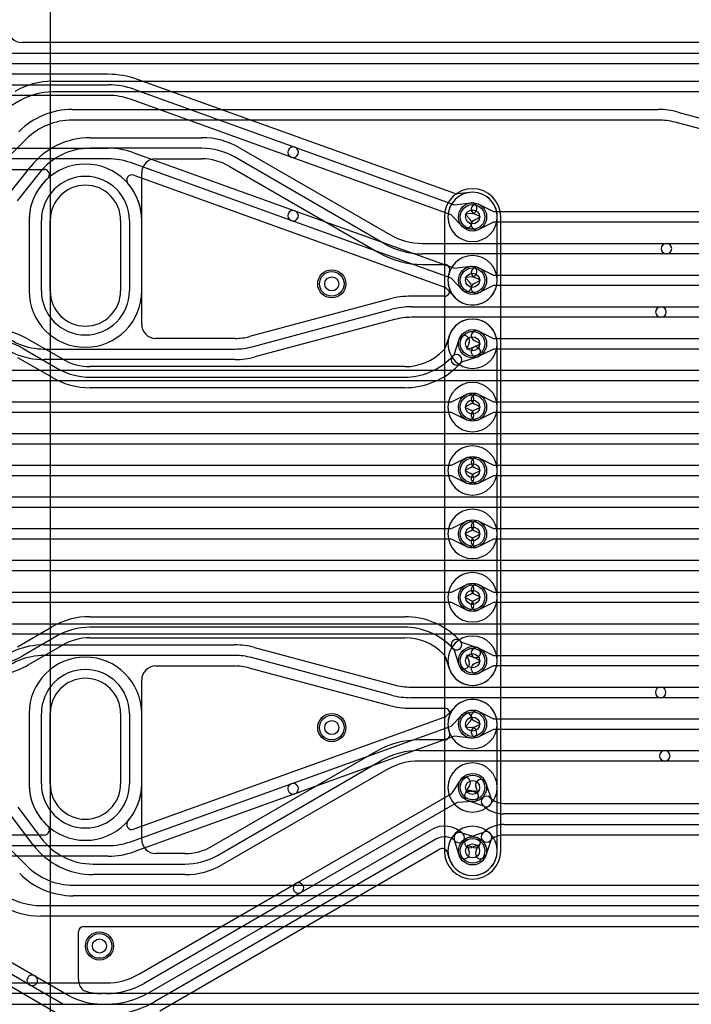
# Model space of a CAD drawing. Extents: x 0 to 57.1, y 0 to 59.8.
# Tile 19 of 45: x 19.6 to 29.1, y 27.4 to 41.3. Entities that reach past the tile are written whole.
import ezdxf

# ---------------------------------------------------------------- set-up
doc = ezdxf.new("R2010")
doc.units = 0
for name, color, linetype in [('Hole', 1, 'CONTINUOUS'), ('L1', 3, 'CONTINUOUS'), ('L2', 3, 'CONTINUOUS'), ('L3', 3, 'CONTINUOUS'), ('L4', 3, 'CONTINUOUS'), ('PartsArea-A', 111, 'CONTINUOUS'), ('PartsArea-B', 111, 'CONTINUOUS'), ('Resist-A', 2, 'CONTINUOUS'), ('Resist-B', 2, 'CONTINUOUS')]:
    doc.layers.add(name, color=color, linetype=linetype)

msp = doc.modelspace()

# ---------------------------------------------------------------- linework, layer by layer
at = {"layer": 'Hole'}
for p, q in [((20, 37.5), (20, 38.5)), ((21, 38.5), (21, 37.5)), ((20, 30.5), (20, 31.5)), ((21, 31.5), (21, 30.5))]:
    msp.add_line(p, q, dxfattribs=at)
for centre in [(26, 38.55), (26, 37.65), (24, 37.6), (26, 36.75), (26, 35.85), (26, 34.95), (26, 34.05), (26, 33.15), (26, 32.25), (24, 31.3), (26, 31.35), (26, 30.45), (26, 29.55), (20.7, 28.2)]:
    msp.add_circle(centre, 0.1, dxfattribs=at)
for centre, start, end in [((20.5, 38.5), 0, 180), ((20.5, 37.5), 180, 0), ((20.5, 31.5), 0, 180), ((20.5, 30.5), 180, 0)]:
    msp.add_arc(centre, 0.5, start, end, dxfattribs=at)
at = {"layer": 'L1'}
for p, q in [((19.69996, 38.5), (19.69996, 37.5)), ((21.30004, 37.5), (21.30004, 38.5)), ((19.69996, 31.5), (19.69996, 30.5)), ((21.30004, 30.5), (21.30004, 31.5))]:
    msp.add_line(p, q, dxfattribs=at)
for centre in [(26, 38.55), (24, 37.6), (26, 37.65), (26, 36.75), (26, 35.85), (26, 34.95), (26, 34.05), (26, 33.15), (26, 32.25), (24, 31.3), (26, 31.35), (26, 30.45), (26, 29.55), (20.7, 28.2)]:
    msp.add_circle(centre, 0.2, dxfattribs=at)
for centre, radius, start, end in [((20.5, 38.5), 0.80004, 0, 180), ((26, 38.55), 0.35004, 90, -90), ((26, 38.55), 0.35004, -90, 90), ((26, 37.65), 0.35004, 90, -90), ((26, 37.65), 0.35004, -90, 90), ((20.5, 37.5), 0.80004, 180, 0), ((26, 36.75), 0.35004, 90, -90), ((26, 36.75), 0.35004, -90, 90), ((26, 35.85), 0.35004, 90, -90), ((26, 35.85), 0.35004, -90, 90), ((26, 34.95), 0.35004, 90, -90), ((26, 34.95), 0.35004, -90, 90), ((26, 34.05), 0.35004, 90, -90), ((26, 34.05), 0.35004, -90, 90), ((26, 33.15), 0.35004, 90, -90), ((26, 33.15), 0.35004, -90, 90), ((26, 32.25), 0.35004, 90, -90), ((26, 32.25), 0.35004, -90, 90), ((20.5, 31.5), 0.80004, 0, 180), ((26, 31.35), 0.35004, 90, -90), ((26, 31.35), 0.35004, -90, 90), ((26, 30.45), 0.35004, 90, -90), ((26, 30.45), 0.35004, -90, 90), ((20.5, 30.5), 0.80004, 180, 0), ((26, 29.55), 0.35004, 90, -90), ((26, 29.55), 0.35004, -90, 90)]:
    msp.add_arc(centre, radius, start, end, dxfattribs=at)
at = {"layer": 'L2'}
for p, q in [((20.82548, 40.57504), (19.4292, 40.57504)), ((18.65697, 40.425), (20.82548, 40.425)), ((25.74627, 38.88053), (21.24043, 40.50262)), ((20.82548, 40.275), (18.65697, 40.275)), ((21.1896, 40.36145), (23.47578, 39.53843)), ((23.42498, 39.39729), (21.1388, 40.22032)), ((18.65697, 39.525), (20.82548, 39.525)), ((21.1896, 39.46145), (23.47578, 38.63843)), ((23.47578, 39.53843), (25.74533, 38.7214)), ((20.82548, 39.375), (18.65697, 39.375)), ((23.42498, 38.49729), (21.1388, 39.32032)), ((25.69453, 38.58025), (23.42498, 39.39729)), ((19.4292, 39.22496), (19.91413, 39.22496)), ((21.18671, 39.1436), (25.59382, 37.55704)), ((25.95906, 38.89764), (25.78044, 38.87661)), ((25.74533, 38.7214), (25.9766, 38.74863)), ((23.47578, 38.63843), (25.74533, 37.8214)), ((25.85536, 38.41187), (25.69453, 38.58025)), ((25.99414, 38.59965), (25.89463, 38.58793)), ((25.89463, 38.58793), (25.96384, 38.51547)), ((19.69996, 38.5), (19.69996, 37.5)), ((21.30004, 37.5), (21.30004, 38.5)), ((25.69453, 37.68025), (23.42498, 38.49729)), ((26.35009, 37.64997), (26.35009, 38.54997)), ((25.74533, 37.8214), (25.9766, 37.84863)), ((25.85536, 37.51187), (25.69453, 37.68025)), ((25.99414, 37.69965), (25.89463, 37.68793)), ((25.89463, 37.68793), (25.96384, 37.61547)), ((25.62265, 37.53827), (25.74686, 37.40823)), ((20.18048, 36.52886), (19.69193, 36.81092)), ((25.66752, 36.85949), (25.611, 36.69042)), ((25.73649, 36.59255), (25.81032, 36.81341)), ((25.95258, 36.76585), (25.92081, 36.67081)), ((19.61692, 36.68098), (20.10545, 36.39893)), ((25.59235, 36.66061), (25.58376, 36.65202)), ((25.92081, 36.67081), (26.01585, 36.70258)), ((26.35004, 32.25), (26.35004, 36.75)), ((20.03045, 36.26902), (19.54192, 36.55107)), ((25.68985, 36.54593), (25.71942, 36.57548)), ((25.71942, 36.57548), (25.73649, 36.59255)), ((25.84255, 36.48649), (25.82548, 36.46942)), ((26.06341, 36.56032), (25.84255, 36.48649)), ((25.03579, 36.42504), (20.56795, 36.42504)), ((25.82548, 36.46942), (25.79592, 36.43986)), ((20.56795, 36.275), (25.03579, 36.275)), ((25.03579, 36.125), (20.56795, 36.125)), ((16.54178, 35.925), (25.70234, 35.925)), ((25.70234, 35.925), (25.91071, 36.02896)), ((25.97767, 35.89474), (25.888, 35.85)), ((25.888, 35.85), (25.97767, 35.80526)), ((25.70234, 35.775), (16.54178, 35.775)), ((25.91071, 35.67104), (25.70234, 35.775)), ((25.70234, 35.025), (25.91071, 35.12896)), ((16.54178, 35.025), (25.70234, 35.025)), ((25.97767, 34.99474), (25.888, 34.95)), ((25.888, 34.95), (25.97767, 34.90526)), ((25.70234, 34.875), (16.54178, 34.875)), ((25.91071, 34.77104), (25.70234, 34.875)), ((16.54178, 34.125), (25.70234, 34.125)), ((25.70234, 34.125), (25.91071, 34.22896)), ((25.70234, 33.975), (16.54178, 33.975)), ((25.91071, 33.87104), (25.70234, 33.975)), ((25.97767, 34.09474), (25.888, 34.05)), ((25.888, 34.05), (25.97767, 34.00526)), ((25.70234, 33.225), (25.91071, 33.32896)), ((16.54178, 33.225), (25.70234, 33.225)), ((25.97767, 33.19474), (25.888, 33.15)), ((25.888, 33.15), (25.97767, 33.10526)), ((25.70234, 33.075), (16.54178, 33.075)), ((25.91071, 32.97104), (25.70234, 33.075)), ((20.56077, 32.875), (25.03578, 32.875)), ((19.53474, 32.44893), (20.02327, 32.73098)), ((25.03578, 32.725), (20.56077, 32.725)), ((20.09827, 32.60107), (19.60974, 32.31902)), ((20.56077, 32.57496), (25.03579, 32.57496)), ((19.68477, 32.18909), (20.1733, 32.47114)), ((25.71941, 32.42452), (25.68986, 32.45406)), ((25.79593, 32.56013), (25.82549, 32.53056)), ((25.82548, 32.53057), (25.84254, 32.51351)), ((25.84254, 32.51351), (26.06341, 32.43968)), ((25.58376, 32.34798), (25.59291, 32.33883)), ((25.61101, 32.30958), (25.66752, 32.14051)), ((25.73648, 32.40745), (25.71942, 32.42451)), ((25.81032, 32.18659), (25.73648, 32.40745)), ((26.01585, 32.29742), (25.92081, 32.32919)), ((25.92081, 32.32919), (25.95258, 32.23415)), ((25.74686, 31.59177), (25.62264, 31.46172)), ((19.69996, 31.5), (19.69996, 30.5)), ((21.30004, 30.5), (21.30004, 31.5)), ((25.69453, 31.31974), (25.85536, 31.48813)), ((25.59381, 31.44295), (21.18671, 29.8564)), ((23.42498, 30.5027), (25.69453, 31.31974)), ((25.96384, 31.38453), (25.89463, 31.31207)), ((25.89463, 31.31207), (25.99414, 31.30035)), ((26.35004, 29.55), (26.35004, 31.34729)), ((25.74533, 31.1786), (23.47578, 30.36156)), ((25.9766, 31.15137), (25.74533, 31.1786)), ((21.1388, 29.67968), (23.42498, 30.5027)), ((25.70471, 30.36612), (25.83319, 30.56034)), ((25.95829, 30.47758), (25.903, 30.394)), ((23.47578, 30.36156), (21.1896, 29.53855)), ((23.4891, 29.08694), (25.70471, 30.36612)), ((25.903, 30.394), (26.00303, 30.40009)), ((25.77972, 30.23622), (23.5641, 28.95704)), ((26.01215, 30.25037), (25.77972, 30.23622)), ((19.91413, 29.77504), (19.4292, 29.77504)), ((21.40822, 27.53911), (25.4122, 29.85083)), ((25.83372, 29.80992), (26.05842, 29.74128)), ((25.4872, 29.72092), (21.48322, 27.40921)), ((25.80872, 29.49158), (25.74008, 29.71628)), ((25.75878, 29.68516), (25.75876, 29.68516)), ((18.65696, 29.625), (20.82548, 29.625)), ((21.55824, 27.27927), (25.53037, 29.57261)), ((25.64014, 29.52989), (25.66479, 29.44922)), ((26.0146, 29.59782), (25.92473, 29.62527)), ((25.92473, 29.62527), (25.95218, 29.5354)), ((20.82548, 29.475), (18.65696, 29.475)), ((21.25819, 27.79893), (23.4891, 29.08694)), ((23.5641, 28.95704), (21.33319, 27.66902)), ((19.04446, 27.675), (20.79569, 27.675)), ((20.79569, 27.525), (19.04446, 27.525)), ((19.04442, 27.37499), (20.79571, 27.37499))]:
    msp.add_line(p, q, dxfattribs=at)
for centre in [(26, 38.55), (24, 37.6), (26, 37.65), (26, 36.75), (26, 35.85), (26, 34.95), (26, 34.05), (26, 33.15), (26, 32.25), (24, 31.3), (26, 31.35), (26, 30.45), (26, 29.55)]:
    msp.add_circle(centre, 0.2, dxfattribs=at)
for centre, radius, start, end in [((20.82548, 39.35), 1.22504, 70.200824, 90), ((20.82548, 39.35), 1.075, 70.201224, 90), ((20.82548, 39.35), 0.925, 70.200844, 90), ((20.82548, 38.45), 1.075, 70.201224, 90), ((23.45038, 39.46786), 0.075, 70.204861, -109.798813), ((23.45038, 39.46786), 0.075, -109.795139, 70.201008), ((20.82548, 38.45), 0.925, 70.200844, 90), ((19.91413, 39.14996), 0.075, -47.966796, 90), ((21.16131, 39.07303), 0.075, 70.204861, -139.09293), ((20.5, 38.5), 0.80004, 132.031129, 180), ((20.5, 38.5), 0.80004, 0, 40.909368), ((25.77167, 38.9511), 0.075, -109.795139, -83.285254), ((25.98535, 38.67412), 0.22506, 95.942379, 96.708201), ((25.95429, 38.97257), 0.075, -84.061368, -83.831056), ((25.95485, 38.97262), 0.075, -84.26052, -83.90023), ((25.95573, 38.9727), 0.075, -84.575241, -84.014986), ((26.00004, 38.54997), 0.35005, 0, 95.983561), ((25.98537, 38.67414), 0.075, -83.285254, 96.71625), ((23.45038, 38.56786), 0.075, 70.204861, -109.798813), ((23.45038, 38.56786), 0.075, -109.795139, 70.201008), ((25.9096, 38.46367), 0.075, -136.318154, 43.68515), ((25.98537, 37.77414), 0.075, -83.285254, 96.71625), ((26.00004, 37.64997), 0.35005, -136.159788, 0), ((25.9096, 37.56367), 0.075, -136.318154, 43.68515), ((20.5, 37.5), 0.80004, 180, 0), ((25.56842, 37.48647), 0.075, 43.687123, 70.204861), ((25.9096, 37.56368), 0.22505, -136.312465, -136.226075), ((25.69294, 37.3561), 0.07501, 43.633115, 43.773771), ((25.69346, 37.35556), 0.075, 43.838576, 44.205852), ((26, 36.75), 0.35004, 0, 161.727582), ((19.07941, 35.75), 1.22505, 60.000099, 75.053067), ((19.07942, 35.75), 1.075, 60.000072, 90), ((25.59639, 36.88327), 0.075, -18.485681, -18.275512), ((25.88145, 36.78963), 0.075, -18.485681, 161.515874), ((25.03578, 37.20001), 0.77497, -89.999261, -45.000523), ((25.53932, 36.71364), 0.075, -45, -44.394976), ((25.53987, 36.7142), 0.075, -44.994598, -18.485681), ((26.03963, 36.63145), 0.075, -71.514319, 108.484126), ((20.56795, 37.2), 0.77496, -119.999177, -90), ((25.03578, 37.2), 0.925, -89.999381, -45), ((25.77245, 36.52245), 0.075, 135, -45), ((25.77245, 36.52245), 0.075, -45, 135), ((20.56795, 37.2), 0.925, -120.000108, -90), ((25.03578, 37.2), 1.075, -89.999467, -45), ((20.56795, 37.2), 1.075, -119.999928, -90), ((25.94419, 35.96185), 0.075, -63.486197, 116.515959), ((25.94419, 35.73815), 0.075, -116.513803, 63.484041), ((25.94419, 35.06185), 0.075, -63.486197, 116.515959), ((25.94419, 34.83815), 0.075, -116.513803, 63.484041), ((25.94419, 34.16185), 0.075, -63.486197, 116.515959), ((25.94419, 33.93815), 0.075, -116.513803, 63.484041), ((25.94419, 33.26185), 0.075, -63.486197, 116.515959), ((25.94419, 33.03815), 0.075, -116.513803, 63.484041), ((20.56077, 31.8), 1.075, 90, 119.999868), ((25.03578, 31.8), 1.075, 44.999246, 90), ((20.56077, 31.8), 0.925, 90, 120.000108), ((25.03578, 31.8), 0.925, 44.999124, 90), ((20.56077, 31.8), 0.77496, 90, 119.999177), ((25.03579, 31.8), 0.77496, 45.000523, 90), ((25.77245, 32.47754), 0.075, 45, -134.998741), ((25.77245, 32.47754), 0.075, -135.010804, 44.990307), ((26.03963, 32.36855), 0.075, -108.485681, 71.516599), ((19.07224, 33.25), 1.075, -90, -60.000072), ((20.5, 31.5), 0.80004, 0, 180), ((25.53988, 32.2858), 0.075, 18.485681, 45), ((19.07226, 33.25002), 1.22505, -74.757638, -60.000738), ((26, 32.25), 0.35004, -161.727582, 0), ((25.88145, 32.21037), 0.075, -161.514319, 18.486295), ((25.59639, 32.11673), 0.075, 18.275512, 18.485681), ((25.9096, 31.43632), 0.22505, 136.226075, 136.312465), ((25.69294, 31.6439), 0.07501, -43.773771, -43.735851), ((26.00004, 31.35003), 0.35005, 0, 136.260482), ((25.56841, 31.51352), 0.075, -70.204861, -43.687123), ((25.9096, 31.43633), 0.075, -43.681846, 136.31485), ((26.42504, 31.34729), 0.075, 177.90633, 180), ((25.98537, 31.22586), 0.075, -96.714746, 83.28375), ((20.5, 30.5), 0.80004, 180, -132.031129), ((20.5, 30.5), 0.80004, -40.909368, 0), ((23.45038, 30.43213), 0.075, 109.795139, -70.200988), ((23.45038, 30.43213), 0.075, -70.204861, 109.79877), ((25.89574, 30.51896), 0.075, -33.486659, 146.515445), ((26.00759, 30.32523), 0.075, -86.514209, 93.482894), ((21.16131, 29.92697), 0.075, 139.09293, -70.204861), ((19.91413, 29.85004), 0.075, -90, 47.966796), ((25.59968, 29.52608), 0.37498, 44.997839, 119.998081), ((25.81181, 29.73819), 0.075, 73.014656, -163.014656), ((25.81181, 29.73819), 0.075, -135, 45), ((20.82548, 30.55), 0.925, -90, -70.200844), ((25.59968, 29.52608), 0.22498, 45, 119.99759), ((26.03651, 29.66955), 0.075, -106.985344, 73.013452), ((20.82548, 30.55), 1.075, -90, -70.201145), ((25.56787, 29.50766), 0.075, 119.922082, 120.000728), ((25.56841, 29.50797), 0.075, 16.99265, 120.397761), ((26, 29.55), 0.35004, -162.852985, 0), ((25.88045, 29.51349), 0.075, -163.014656, 16.986548), ((25.59306, 29.4273), 0.075, 16.22873, 16.99265), ((26, 29.55), 0.35004, -163.103056, -163.015569), ((25.88045, 29.51349), 0.22504, -163.014452, -162.785708), ((25.59385, 29.42469), 0.075, 17.144852, 17.217307), ((23.5266, 29.02199), 0.075, 120.000728, -60.000142), ((23.5266, 29.02199), 0.075, -59.999272, 120.000068), ((20.79569, 28.6), 0.925, -90, -59.999892), ((20.79569, 28.6), 1.075, -90, -60.000132), ((20.79572, 28.59999), 1.225, -90.000468, -59.999974), ((20.79572, 28.59999), 1.375, -90.000417, -59.999933)]:
    msp.add_arc(centre, radius, start, end, dxfattribs=at)
at = {"layer": 'L3'}
for p, q in [((19.69996, 38.5), (19.69996, 37.5)), ((21.30004, 37.5), (21.30004, 38.5)), ((25.59996, 38.55), (25.59996, 29.55)), ((26.40004, 29.55), (26.40004, 38.55)), ((19.69996, 31.5), (19.69996, 30.5)), ((21.30004, 30.5), (21.30004, 31.5))]:
    msp.add_line(p, q, dxfattribs=at)
for centre in [(24, 37.6), (24, 31.3), (20.7, 28.2)]:
    msp.add_circle(centre, 0.2, dxfattribs=at)
for centre, radius, start, end in [((20.5, 38.5), 0.80004, 0, 180), ((26, 38.55), 0.40004, 0, 180), ((20.5, 37.5), 0.80004, 180, 0), ((20.5, 31.5), 0.80004, 0, 180), ((20.5, 30.5), 0.80004, 180, 0), ((26, 29.55), 0.40004, 180, 0)]:
    msp.add_arc(centre, radius, start, end, dxfattribs=at)
at = {"layer": 'L4'}
for p, q in [((32.14932, 41.02504), (19.6, 41.02504)), ((19.34178, 40.875), (32.20234, 40.875)), ((32.20234, 40.725), (19.34178, 40.725)), ((20.03398, 40.475), (30.50228, 40.475)), ((30.50228, 40.325), (20.03398, 40.325)), ((19.57148, 40.20107), (19.43635, 40.12306)), ((20.31421, 40.075), (28.63628, 40.075)), ((28.91451, 40.03837), (30.58173, 39.59164)), ((28.63628, 39.925), (20.31421, 39.925)), ((30.54291, 39.44676), (28.87569, 39.89348)), ((19.66014, 39.65408), (19.45507, 39.44901)), ((20.56882, 39.675), (22.15359, 39.675)), ((22.15359, 39.525), (20.56882, 39.525)), ((22.69109, 39.53098), (24.82507, 38.29893)), ((21.50004, 39.37496), (22.15359, 39.37496)), ((24.75007, 38.16902), (22.61609, 39.40107)), ((19.41322, 38.87111), (19.72507, 39.26611)), ((19.8428, 39.17317), (19.53096, 38.77817)), ((21.30004, 37.02504), (21.30004, 39.17496)), ((22.54106, 39.27114), (24.67505, 38.03909)), ((26.08929, 38.72896), (26.29766, 38.625)), ((26.112, 38.55), (26.02233, 38.59474)), ((26.29766, 38.625), (38.65822, 38.625)), ((26.02233, 38.50526), (26.112, 38.55)), ((26.29766, 38.475), (26.08929, 38.37104)), ((38.65822, 38.475), (26.29766, 38.475)), ((25.28757, 38.175), (28.75379, 38.175)), ((28.75379, 38.175), (32.20234, 38.175)), ((28.75379, 38.025), (25.28757, 38.025)), ((32.20234, 38.025), (28.75379, 38.025)), ((25.28757, 37.87496), (25.60234, 37.87496)), ((26.08929, 37.82896), (26.29766, 37.725)), ((26.112, 37.65), (26.02233, 37.69474)), ((26.02233, 37.60526), (26.112, 37.65)), ((26.29766, 37.725), (38.65822, 37.725)), ((26.29766, 37.575), (26.08929, 37.47104)), ((38.65822, 37.575), (26.29766, 37.575)), ((24.81458, 37.38329), (22.82968, 36.85144)), ((25.60234, 37.42504), (25.13165, 37.42504)), ((22.86852, 36.70652), (24.85342, 37.23837)), ((25.13165, 37.275), (28.67583, 37.275)), ((28.67583, 37.275), (32.20234, 37.275)), ((24.89224, 37.09348), (22.90734, 36.56163)), ((28.67583, 37.125), (25.13165, 37.125)), ((32.20234, 37.125), (28.67583, 37.125)), ((26.08929, 36.92896), (26.29766, 36.825)), ((22.62911, 36.82504), (21.50004, 36.82504)), ((26.112, 36.75), (26.02233, 36.79474)), ((26.29766, 36.825), (38.65822, 36.825)), ((19.9142, 36.675), (22.62911, 36.675)), ((26.02233, 36.70526), (26.112, 36.75)), ((26.29766, 36.675), (26.08929, 36.57104)), ((38.65822, 36.675), (26.29766, 36.675)), ((22.62911, 36.525), (19.9142, 36.525)), ((19.34178, 36.375), (32.20234, 36.375)), ((32.20234, 36.225), (19.34178, 36.225)), ((26.08929, 36.02896), (26.29766, 35.925)), ((26.29766, 35.925), (38.65822, 35.925)), ((26.112, 35.85), (26.02233, 35.89474)), ((26.02233, 35.80526), (26.112, 35.85)), ((26.29766, 35.775), (26.08929, 35.67104)), ((38.65822, 35.775), (26.29766, 35.775)), ((19.34178, 35.475), (32.20234, 35.475)), ((32.20234, 35.325), (19.34178, 35.325)), ((26.08929, 35.12896), (26.29766, 35.025)), ((26.112, 34.95), (26.02233, 34.99474)), ((26.02233, 34.90526), (26.112, 34.95)), ((26.29766, 35.025), (38.65822, 35.025)), ((26.29766, 34.875), (26.08929, 34.77104)), ((38.65822, 34.875), (26.29766, 34.875)), ((19.34178, 34.575), (32.20234, 34.575)), ((32.20234, 34.425), (19.34178, 34.425)), ((26.08929, 34.22896), (26.29766, 34.125)), ((26.29766, 34.125), (38.65822, 34.125)), ((26.112, 34.05), (26.02233, 34.09474)), ((26.02233, 34.00526), (26.112, 34.05)), ((26.29766, 33.975), (26.08929, 33.87104)), ((38.65822, 33.975), (26.29766, 33.975)), ((19.34178, 33.675), (32.20234, 33.675)), ((32.20234, 33.525), (19.34178, 33.525)), ((26.08929, 33.32896), (26.29766, 33.225)), ((26.112, 33.15), (26.02233, 33.19474)), ((26.02233, 33.10526), (26.112, 33.15)), ((26.29766, 33.225), (38.65822, 33.225)), ((26.29766, 33.075), (26.08929, 32.97104)), ((38.65822, 33.075), (26.29766, 33.075)), ((19.34178, 32.775), (32.20234, 32.775)), ((32.20234, 32.625), (19.34178, 32.625)), ((19.91421, 32.475), (22.62196, 32.475)), ((22.90019, 32.43837), (24.88508, 31.90652)), ((26.08929, 32.42896), (26.29766, 32.325)), ((22.62196, 32.325), (19.91421, 32.325)), ((24.84626, 31.76163), (22.86137, 32.29348)), ((26.112, 32.25), (26.02233, 32.29474)), ((26.29766, 32.325), (38.65822, 32.325)), ((21.50004, 32.17496), (22.62196, 32.17496)), ((26.02233, 32.20526), (26.112, 32.25)), ((26.29766, 32.175), (26.08929, 32.07104)), ((38.65822, 32.175), (26.29766, 32.175)), ((22.82253, 32.14856), (24.80742, 31.61671)), ((21.30004, 29.71254), (21.30004, 31.97496)), ((25.12449, 31.875), (28.67225, 31.875)), ((28.67225, 31.875), (32.20234, 31.875)), ((28.67225, 31.725), (25.12449, 31.725)), ((32.20234, 31.725), (28.67225, 31.725)), ((25.12449, 31.57496), (25.60234, 31.57496)), ((26.08929, 31.52896), (26.29766, 31.425)), ((26.112, 31.35), (26.02233, 31.39474)), ((26.02233, 31.30526), (26.112, 31.35)), ((26.29766, 31.425), (38.65822, 31.425)), ((26.29766, 31.275), (26.08929, 31.17104)), ((38.65822, 31.275), (26.29766, 31.275)), ((25.60234, 31.12504), (25.24115, 31.12504)), ((24.62862, 30.96091), (22.29978, 29.61636)), ((25.24115, 30.975), (28.73058, 30.975)), ((28.73058, 30.975), (32.20234, 30.975)), ((22.37481, 29.48643), (24.70365, 30.83098)), ((28.73058, 30.825), (25.24115, 30.825)), ((32.20234, 30.825), (28.73058, 30.825)), ((24.77865, 30.70107), (22.44981, 29.35652)), ((26.18968, 30.51341), (26.26911, 30.2758)), ((25.98415, 30.40258), (26.07919, 30.37081)), ((26.07919, 30.37081), (26.04742, 30.46585)), ((26.1742, 30.18089), (25.93659, 30.26032)), ((26.44427, 30.225), (38.8, 30.225)), ((19.75252, 29.64143), (19.4225, 30.08034)), ((19.54238, 30.17048), (19.87241, 29.73158)), ((38.8, 30.075), (26.44427, 30.075)), ((26.44427, 29.925), (38.8, 29.925)), ((25.93659, 29.73968), (26.1742, 29.81911)), ((38.8, 29.775), (26.44427, 29.775)), ((26.26911, 29.7242), (26.18968, 29.48659)), ((19.46132, 29.54473), (19.67264, 29.33342)), ((21.91231, 29.51254), (21.50004, 29.51254)), ((26.07919, 29.62919), (25.98415, 29.59742)), ((26.04742, 29.53415), (26.07919, 29.62919)), ((20.61172, 29.3625), (21.91231, 29.3625)), ((21.91231, 29.2125), (20.61172, 29.2125)), ((20.32671, 29.0625), (30.82886, 29.0625)), ((30.82886, 28.9125), (20.32671, 28.9125)), ((19.86075, 28.775), (32.29715, 28.775)), ((32.29715, 28.625), (19.86075, 28.625)), ((20.4, 27.72504), (20.4, 28.39996)), ((20.475, 28.47496), (32.08529, 28.47496)), ((19.32008, 28.04407), (19.78275, 27.77694)), ((19.70775, 27.64704), (19.24509, 27.91416)), ((19.22667, 27.75154), (20.11427, 27.23909)), ((19.78275, 27.77694), (20.26429, 27.49893)), ((20.18929, 27.36902), (19.70775, 27.64704)), ((31.24873, 27.52504), (20.72679, 27.52504)), ((20.72679, 27.375), (31.24873, 27.375))]:
    msp.add_line(p, q, dxfattribs=at)
for centre in [(26, 38.55), (24, 37.6), (26, 37.65), (26, 36.75), (26, 35.85), (26, 34.95), (26, 34.05), (26, 33.15), (26, 32.25), (24, 31.3), (26, 31.35), (26, 30.45), (26, 29.55), (20.7, 28.2)]:
    msp.add_circle(centre, 0.2, dxfattribs=at)
for centre, radius, start, end in [((19.6, 41.22504), 0.2, 180, -90), ((20.03398, 39.4), 1.075, 90, 119.999868), ((20.03398, 39.4), 0.925, 90, 120.000108), ((20.31421, 39), 1.075, 90, 134.999246), ((28.63628, 39), 1.075, 75.000021, 90), ((20.31421, 39), 0.925, 90, 134.999562), ((28.63628, 39), 0.925, 75.000009, 90), ((20.56882, 38.6), 1.075, 90, 141.710286), ((22.15359, 38.6), 1.075, 60.000072, 90), ((20.56882, 38.6), 0.925, 90, 141.710016), ((22.15359, 38.6), 0.925, 59.999892, 90), ((21.50004, 39.17496), 0.2, 90, 180), ((22.15359, 38.6), 0.77496, 60.000823, 90), ((26.05581, 38.66185), 0.075, 63.486197, -116.515959), ((26.05581, 38.43815), 0.075, 116.513803, -63.484041), ((25.28757, 39.1), 1.075, -119.999928, -90), ((25.28757, 39.1), 0.925, -119.999868, -90), ((28.75379, 38.1), 0.075, 90, -90), ((28.75379, 38.1), 0.075, -90, 90), ((25.28757, 39.1), 1.22504, -120.000135, -90), ((25.60234, 37.79999), 0.07497, -20.666061, 90), ((26.00001, 37.65001), 0.35004, 159.336671, -159.333608), ((26.05581, 37.76185), 0.075, 63.486197, -116.515959), ((26.05581, 37.53815), 0.075, 116.513803, -63.484041), ((25.60234, 37.50001), 0.07497, -90, 20.666061), ((25.13165, 36.2), 1.22504, 90, 105.000379), ((25.13165, 36.2), 1.075, 90, 104.999979), ((28.67583, 37.2), 0.075, 90, -90), ((28.67583, 37.2), 0.075, -90, 90), ((25.13165, 36.2), 0.925, 90, 105.000165), ((19.9142, 37.6), 0.925, -134.998686, -90), ((21.50004, 37.02504), 0.2, 180, -90), ((26.05581, 36.86185), 0.075, 63.486197, -116.515959), ((19.9142, 37.6), 1.075, -134.998492, -90), ((22.62911, 37.6), 0.77496, -90, -75.000432), ((22.62911, 37.6), 0.925, -90, -74.999835), ((26.05581, 36.63815), 0.075, 116.513803, -63.484041), ((22.62911, 37.6), 1.075, -90, -75.000009), ((26.05581, 35.96185), 0.075, 63.486197, -116.515959), ((26.05581, 35.73815), 0.075, 116.513803, -63.484041), ((26.05581, 35.06185), 0.075, 63.486197, -116.515959), ((26.05581, 34.83815), 0.075, 116.513803, -63.484041), ((26.05581, 34.16185), 0.075, 63.486197, -116.515959), ((26.05581, 33.93815), 0.075, 116.513803, -63.484041), ((26.05581, 33.26185), 0.075, 63.486197, -116.515959), ((26.05581, 33.03815), 0.075, 116.513803, -63.484041), ((19.91421, 31.4), 1.075, 90, 134.999246), ((22.62196, 31.4), 1.075, 75.000021, 90), ((26.05581, 32.36185), 0.075, 63.486197, -116.515959), ((19.91421, 31.4), 0.925, 90, 134.999562), ((22.62196, 31.4), 0.925, 75.000009, 90), ((21.50004, 31.97496), 0.2, 90, 180), ((22.62196, 31.4), 0.77496, 75.000432, 90), ((26.05581, 32.13815), 0.075, 116.513803, -63.484041), ((25.12449, 32.8), 0.925, -105.000165, -90), ((28.67225, 31.8), 0.075, 90, -90), ((28.67225, 31.8), 0.075, -90, 90), ((25.12449, 32.8), 1.075, -104.999979, -90), ((25.12449, 32.8), 1.22504, -105.000379, -90), ((25.60234, 31.49999), 0.07497, -20.666061, 90), ((26.00001, 31.35001), 0.35004, 159.336671, -159.333608), ((26.05581, 31.46185), 0.075, 63.486197, -116.515959), ((25.60234, 31.20001), 0.07497, -90, 20.666061), ((26.05581, 31.23815), 0.075, 116.513803, -63.484041), ((25.24115, 29.9), 1.22504, 90, 120.00054), ((25.24115, 29.9), 1.075, 90, 119.999868), ((28.73058, 30.9), 0.075, 90, -90), ((28.73058, 30.9), 0.075, -90, 90), ((25.24115, 29.9), 0.925, 90, 120.000108), ((26.11855, 30.48963), 0.075, 18.485681, -161.515874), ((25.96037, 30.33145), 0.075, 71.514319, -108.484126), ((26.19799, 30.25201), 0.075, 45, -135), ((26.44427, 30.49829), 0.42329, -135, -90), ((26.19798, 30.25202), 0.075, -108.485681, 18.485681), ((26.44427, 30.49829), 0.27329, -135, -90), ((26.44427, 29.50171), 0.42329, 90, 135), ((26.19799, 29.74799), 0.075, 135, -45), ((26.19798, 29.74798), 0.075, -18.485681, 108.485681), ((26.44427, 29.50171), 0.27329, 90, 135), ((20.61172, 30.2875), 1.075, -143.058896, -90), ((20.61172, 30.2875), 0.925, -143.058941, -90), ((21.50004, 29.71254), 0.2, 180, -90), ((25.96037, 29.66855), 0.075, 108.485681, -71.515874), ((21.91231, 30.2875), 0.77496, -90, -60.000823), ((26.11855, 29.51037), 0.075, 161.514319, -18.484126), ((21.91231, 30.2875), 0.925, -90, -59.999892), ((21.91231, 30.2875), 1.075, -90, -60.000072), ((20.32671, 29.9875), 1.075, -134.999246, -90), ((20.32671, 29.9875), 0.925, -134.999562, -90), ((19.86075, 29.7), 0.925, -119.998093, -90), ((19.86075, 29.7), 1.075, -119.998011, -90), ((20.475, 28.39996), 0.075, 90, 180), ((19.74525, 27.71199), 0.075, 59.999272, -120.000246), ((19.74525, 27.71199), 0.075, -120.000728, 59.999762), ((20.6, 27.72505), 0.2, -179.997135, -132.696112), ((20.51591, 27.63256), 0.075, -133.395511, -107.529019), ((20.72677, 28.3), 0.77496, -107.53221, -89.998521), ((20.72679, 28.3), 0.925, -119.999868, -90)]:
    msp.add_arc(centre, radius, start, end, dxfattribs=at)
at = {"layer": 'PartsArea-A'}
msp.add_line((20, 43.5), (20, 25.5), dxfattribs=at)
at = {"layer": 'PartsArea-B'}
msp.add_line((20, 43.5), (20, 25.5), dxfattribs=at)
at = {"layer": 'Resist-A'}
for p, q in [((19.875, 37.5), (19.875, 38.5)), ((21.125, 38.5), (21.125, 37.5)), ((19.875, 30.5), (19.875, 31.5)), ((21.125, 31.5), (21.125, 30.5))]:
    msp.add_line(p, q, dxfattribs=at)
for centre in [(26, 38.55), (24, 37.6), (26, 37.65), (26, 36.75), (26, 35.85), (26, 34.95), (26, 34.05), (26, 33.15), (26, 32.25), (24, 31.3), (26, 31.35), (26, 30.45), (26, 29.55), (20.7, 28.2)]:
    msp.add_circle(centre, 0.175, dxfattribs=at)
for centre, start, end in [((20.5, 38.5), 0, 180), ((20.5, 37.5), 180, 0), ((20.5, 31.5), 0, 180), ((20.5, 30.5), 180, 0)]:
    msp.add_arc(centre, 0.625, start, end, dxfattribs=at)
at = {"layer": 'Resist-B'}
for p, q in [((19.875, 37.5), (19.875, 38.5)), ((21.125, 38.5), (21.125, 37.5)), ((19.875, 30.5), (19.875, 31.5)), ((21.125, 31.5), (21.125, 30.5))]:
    msp.add_line(p, q, dxfattribs=at)
for centre in [(26, 38.55), (24, 37.6), (26, 37.65), (26, 36.75), (26, 35.85), (26, 34.95), (26, 34.05), (26, 33.15), (26, 32.25), (24, 31.3), (26, 31.35), (26, 30.45), (26, 29.55), (20.7, 28.2)]:
    msp.add_circle(centre, 0.175, dxfattribs=at)
for centre, start, end in [((20.5, 38.5), 0, 180), ((20.5, 37.5), 180, 0), ((20.5, 31.5), 0, 180), ((20.5, 30.5), 180, 0)]:
    msp.add_arc(centre, 0.625, start, end, dxfattribs=at)

doc.saveas('drawing.dxf')
